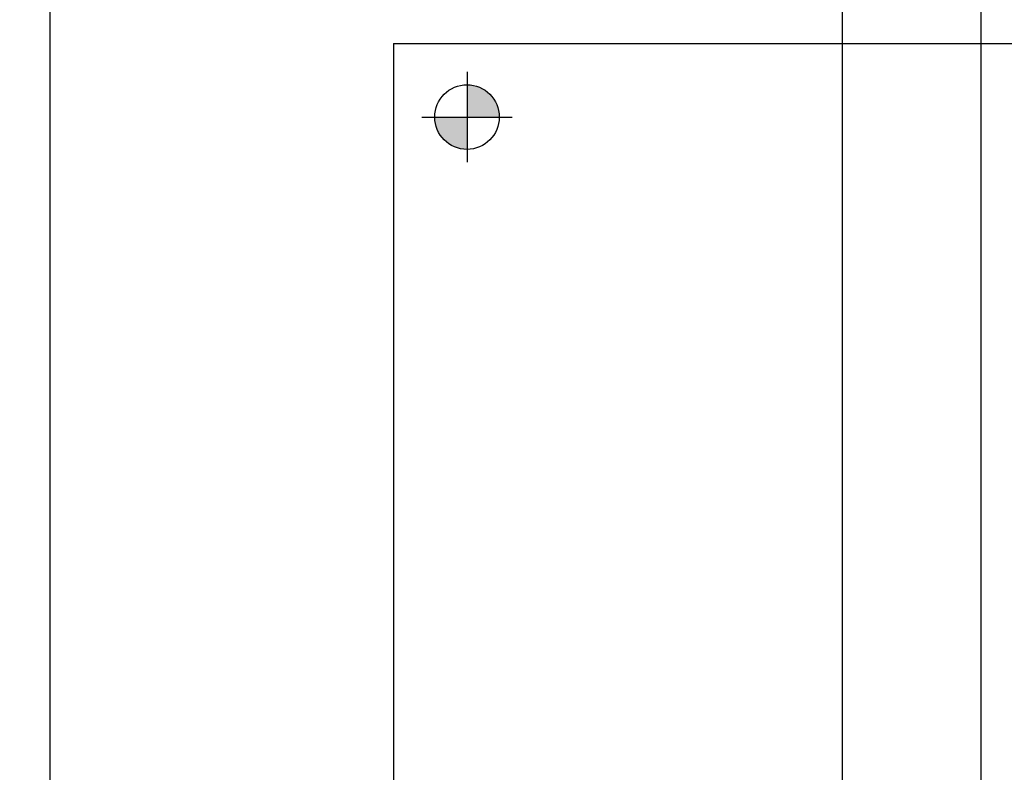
# Model space of a CAD drawing. Extents: x 18893 to 3351893, y -610358 to 406739.
# Tile 244 of 256: x 2144886 to 2145141, y 42117 to 42312. Entities that reach past the tile are written whole.
import ezdxf

# ---------------------------------------------------------------- set-up
doc = ezdxf.new("R2010")
doc.units = 0
doc.header["$LTSCALE"] = 800
doc.header["$MEASUREMENT"] = 0
doc.layers.add('KEY PLAN', color=251, linetype='CONTINUOUS')

# ---------------------------------------------------------------- blocks, each defined once
blk = doc.blocks.new('UTCOMBINE')
at = {"layer": 'KEY PLAN'}
h = blk.add_hatch(color=256, dxfattribs=at)
h.paths.add_polyline_path([(-717225.29, 46426.7), (-717216.91, 46426.7), (-717216.91, 46418.32, -0.414214)])
h.paths.add_polyline_path([(-717208.53, 46426.7), (-717216.91, 46426.7), (-717216.91, 46435.08, -0.414214)])
h = blk.add_hatch(color=256, dxfattribs=at)
h.paths.add_polyline_path([(-717225.29, 46426.7), (-717216.91, 46426.7), (-717216.91, 46418.32, -0.414214)])
h.paths.add_polyline_path([(-717208.53, 46426.7), (-717216.91, 46426.7), (-717216.91, 46435.08, -0.414214)])
h = blk.add_hatch(color=256, dxfattribs=at)
h.paths.add_polyline_path([(-717225.29, 46426.7), (-717216.91, 46426.7), (-717216.91, 46418.32, -0.414214)])
h.paths.add_polyline_path([(-717208.53, 46426.7), (-717216.91, 46426.7), (-717216.91, 46435.08, -0.414214)])
h = blk.add_hatch(color=256, dxfattribs=at)
h.paths.add_polyline_path([(-717225.29, 46426.7), (-717216.91, 46426.7), (-717216.91, 46418.32, -0.414214)])
h.paths.add_polyline_path([(-717208.53, 46426.7), (-717216.91, 46426.7), (-717216.91, 46435.08, -0.414214)])
h = blk.add_hatch(color=256, dxfattribs=at)
h.paths.add_polyline_path([(-717225.29, 46426.7), (-717216.91, 46426.7), (-717216.91, 46418.32, -0.414214)])
h.paths.add_polyline_path([(-717208.53, 46426.7), (-717216.91, 46426.7), (-717216.91, 46435.08, -0.414214)])
h = blk.add_hatch(color=256, dxfattribs=at)
h.paths.add_polyline_path([(-717225.29, 46426.7), (-717216.91, 46426.7), (-717216.91, 46418.32, -0.414214)])
h.paths.add_polyline_path([(-717208.53, 46426.7), (-717216.91, 46426.7), (-717216.91, 46435.08, -0.414214)])
h = blk.add_hatch(color=256, dxfattribs=at)
h.paths.add_polyline_path([(-717225.29, 46426.7), (-717216.91, 46426.7), (-717216.91, 46418.32, -0.414214)])
h.paths.add_polyline_path([(-717208.53, 46426.7), (-717216.91, 46426.7), (-717216.91, 46435.08, -0.414214)])
h = blk.add_hatch(color=256, dxfattribs=at)
h.paths.add_polyline_path([(-717225.29, 46426.7), (-717216.91, 46426.7), (-717216.91, 46418.32, -0.414214)])
h.paths.add_polyline_path([(-717208.53, 46426.7), (-717216.91, 46426.7), (-717216.91, 46435.08, -0.414214)])
h = blk.add_hatch(color=256, dxfattribs=at)
h.paths.add_polyline_path([(-717225.29, 46426.7), (-717216.91, 46426.7), (-717216.91, 46418.32, -0.414214)])
h.paths.add_polyline_path([(-717208.53, 46426.7), (-717216.91, 46426.7), (-717216.91, 46435.08, -0.414214)])
h = blk.add_hatch(color=256, dxfattribs=at)
h.paths.add_polyline_path([(-717225.29, 46426.7), (-717216.91, 46426.7), (-717216.91, 46418.32, -0.414214)])
h.paths.add_polyline_path([(-717208.53, 46426.7), (-717216.91, 46426.7), (-717216.91, 46435.08, -0.414214)])
h = blk.add_hatch(color=256, dxfattribs=at)
h.paths.add_polyline_path([(-717225.29, 46426.7), (-717216.91, 46426.7), (-717216.91, 46418.32, -0.414214)])
h.paths.add_polyline_path([(-717208.53, 46426.7), (-717216.91, 46426.7), (-717216.91, 46435.08, -0.414214)])
h = blk.add_hatch(color=256, dxfattribs=at)
h.paths.add_polyline_path([(-717225.29, 46426.7), (-717216.91, 46426.7), (-717216.91, 46418.32, -0.414214)])
h.paths.add_polyline_path([(-717208.53, 46426.7), (-717216.91, 46426.7), (-717216.91, 46435.08, -0.414214)])
h = blk.add_hatch(color=256, dxfattribs=at)
h.paths.add_polyline_path([(-717225.29, 46426.7), (-717216.91, 46426.7), (-717216.91, 46418.32, -0.414214)])
h.paths.add_polyline_path([(-717208.53, 46426.7), (-717216.91, 46426.7), (-717216.91, 46435.08, -0.414214)])
h = blk.add_hatch(color=256, dxfattribs=at)
h.paths.add_polyline_path([(-717225.29, 46426.7), (-717216.91, 46426.7), (-717216.91, 46418.32, -0.414214)])
h.paths.add_polyline_path([(-717208.53, 46426.7), (-717216.91, 46426.7), (-717216.91, 46435.08, -0.414214)])
h = blk.add_hatch(color=256, dxfattribs=at)
h.paths.add_polyline_path([(-717225.29, 46426.7), (-717216.91, 46426.7), (-717216.91, 46418.32, -0.414214)])
h.paths.add_polyline_path([(-717208.53, 46426.7), (-717216.91, 46426.7), (-717216.91, 46435.08, -0.414214)])
h = blk.add_hatch(color=256, dxfattribs=at)
h.paths.add_polyline_path([(-717225.29, 46426.7), (-717216.91, 46426.7), (-717216.91, 46418.32, -0.414214)])
h.paths.add_polyline_path([(-717208.53, 46426.7), (-717216.91, 46426.7), (-717216.91, 46435.08, -0.414214)])
h = blk.add_hatch(color=256, dxfattribs=at)
h.paths.add_polyline_path([(-717225.29, 46426.7), (-717216.91, 46426.7), (-717216.91, 46418.32, -0.414214)])
h.paths.add_polyline_path([(-717208.53, 46426.7), (-717216.91, 46426.7), (-717216.91, 46435.08, -0.414214)])
h = blk.add_hatch(color=256, dxfattribs=at)
h.paths.add_polyline_path([(-717225.29, 46426.7), (-717216.91, 46426.7), (-717216.91, 46418.32, -0.414214)])
h.paths.add_polyline_path([(-717208.53, 46426.7), (-717216.91, 46426.7), (-717216.91, 46435.08, -0.414214)])
h = blk.add_hatch(color=256, dxfattribs=at)
h.paths.add_polyline_path([(-717225.29, 46426.7), (-717216.91, 46426.7), (-717216.91, 46418.32, -0.414214)])
h.paths.add_polyline_path([(-717208.53, 46426.7), (-717216.91, 46426.7), (-717216.91, 46435.08, -0.414214)])
h = blk.add_hatch(color=256, dxfattribs=at)
h.paths.add_polyline_path([(-717225.29, 46426.7), (-717216.91, 46426.7), (-717216.91, 46418.32, -0.414214)])
h.paths.add_polyline_path([(-717208.53, 46426.7), (-717216.91, 46426.7), (-717216.91, 46435.08, -0.414214)])
h = blk.add_hatch(color=256, dxfattribs=at)
h.paths.add_polyline_path([(-717225.29, 46426.7), (-717216.91, 46426.7), (-717216.91, 46418.32, -0.414214)])
h.paths.add_polyline_path([(-717208.53, 46426.7), (-717216.91, 46426.7), (-717216.91, 46435.08, -0.414214)])
h = blk.add_hatch(color=256, dxfattribs=at)
h.paths.add_polyline_path([(-717225.29, 46426.7), (-717216.91, 46426.7), (-717216.91, 46418.32, -0.414214)])
h.paths.add_polyline_path([(-717208.53, 46426.7), (-717216.91, 46426.7), (-717216.91, 46435.08, -0.414214)])
h = blk.add_hatch(color=256, dxfattribs=at)
h.paths.add_polyline_path([(-717225.29, 46426.7), (-717216.91, 46426.7), (-717216.91, 46418.32, -0.414214)])
h.paths.add_polyline_path([(-717208.53, 46426.7), (-717216.91, 46426.7), (-717216.91, 46435.08, -0.414214)])
h = blk.add_hatch(color=256, dxfattribs=at)
h.paths.add_polyline_path([(-717225.29, 46426.7), (-717216.91, 46426.7), (-717216.91, 46418.32, -0.414214)])
h.paths.add_polyline_path([(-717208.53, 46426.7), (-717216.91, 46426.7), (-717216.91, 46435.08, -0.414214)])
h = blk.add_hatch(color=256, dxfattribs=at)
h.paths.add_polyline_path([(-717225.29, 46426.7), (-717216.91, 46426.7), (-717216.91, 46418.32, -0.414214)])
h.paths.add_polyline_path([(-717208.53, 46426.7), (-717216.91, 46426.7), (-717216.91, 46435.08, -0.414214)])
h = blk.add_hatch(color=256, dxfattribs=at)
h.paths.add_polyline_path([(-717225.29, 46426.7), (-717216.91, 46426.7), (-717216.91, 46418.32, -0.414214)])
h.paths.add_polyline_path([(-717208.53, 46426.7), (-717216.91, 46426.7), (-717216.91, 46435.08, -0.414214)])
h = blk.add_hatch(color=256, dxfattribs=at)
h.paths.add_polyline_path([(-717225.29, 46426.7), (-717216.91, 46426.7), (-717216.91, 46418.32, -0.414214)])
h.paths.add_polyline_path([(-717208.53, 46426.7), (-717216.91, 46426.7), (-717216.91, 46435.08, -0.414214)])
h = blk.add_hatch(color=256, dxfattribs=at)
h.paths.add_polyline_path([(-717225.29, 46426.7), (-717216.91, 46426.7), (-717216.91, 46418.32, -0.414214)])
h.paths.add_polyline_path([(-717208.53, 46426.7), (-717216.91, 46426.7), (-717216.91, 46435.08, -0.414214)])
h = blk.add_hatch(color=256, dxfattribs=at)
h.paths.add_polyline_path([(-717225.29, 46426.7), (-717216.91, 46426.7), (-717216.91, 46418.32, -0.414214)])
h.paths.add_polyline_path([(-717208.53, 46426.7), (-717216.91, 46426.7), (-717216.91, 46435.08, -0.414214)])
h = blk.add_hatch(color=256, dxfattribs=at)
h.paths.add_polyline_path([(-717225.29, 46426.7), (-717216.91, 46426.7), (-717216.91, 46418.32, -0.414214)])
h.paths.add_polyline_path([(-717208.53, 46426.7), (-717216.91, 46426.7), (-717216.91, 46435.08, -0.414214)])
h = blk.add_hatch(color=256, dxfattribs=at)
h.paths.add_polyline_path([(-717225.29, 46426.7), (-717216.91, 46426.7), (-717216.91, 46418.32, -0.414214)])
h.paths.add_polyline_path([(-717208.53, 46426.7), (-717216.91, 46426.7), (-717216.91, 46435.08, -0.414214)])
h = blk.add_hatch(color=256, dxfattribs=at)
h.paths.add_polyline_path([(-717225.29, 46426.7), (-717216.91, 46426.7), (-717216.91, 46418.32, -0.414214)])
h.paths.add_polyline_path([(-717208.53, 46426.7), (-717216.91, 46426.7), (-717216.91, 46435.08, -0.414214)])
h = blk.add_hatch(color=256, dxfattribs=at)
h.paths.add_polyline_path([(-717225.29, 46426.7), (-717216.91, 46426.7), (-717216.91, 46418.32, -0.414214)])
h.paths.add_polyline_path([(-717208.53, 46426.7), (-717216.91, 46426.7), (-717216.91, 46435.08, -0.414214)])
h = blk.add_hatch(color=256, dxfattribs=at)
h.paths.add_polyline_path([(-717225.29, 46426.7), (-717216.91, 46426.7), (-717216.91, 46418.32, -0.414214)])
h.paths.add_polyline_path([(-717208.53, 46426.7), (-717216.91, 46426.7), (-717216.91, 46435.08, -0.414214)])
h = blk.add_hatch(color=256, dxfattribs=at)
h.paths.add_polyline_path([(-717225.29, 46426.7), (-717216.91, 46426.7), (-717216.91, 46418.32, -0.414214)])
h.paths.add_polyline_path([(-717208.53, 46426.7), (-717216.91, 46426.7), (-717216.91, 46435.08, -0.414214)])
h = blk.add_hatch(color=256, dxfattribs=at)
h.paths.add_polyline_path([(-717225.29, 46426.7), (-717216.91, 46426.7), (-717216.91, 46418.32, -0.414214)])
h.paths.add_polyline_path([(-717208.53, 46426.7), (-717216.91, 46426.7), (-717216.91, 46435.08, -0.414214)])
h = blk.add_hatch(color=256, dxfattribs=at)
h.paths.add_polyline_path([(-717225.29, 46426.7), (-717216.91, 46426.7), (-717216.91, 46418.32, -0.414214)])
h.paths.add_polyline_path([(-717208.53, 46426.7), (-717216.91, 46426.7), (-717216.91, 46435.08, -0.414214)])
h = blk.add_hatch(color=256, dxfattribs=at)
h.paths.add_polyline_path([(-717225.29, 46426.7), (-717216.91, 46426.7), (-717216.91, 46418.32, -0.414214)])
h.paths.add_polyline_path([(-717208.53, 46426.7), (-717216.91, 46426.7), (-717216.91, 46435.08, -0.414214)])
h = blk.add_hatch(color=256, dxfattribs=at)
h.paths.add_polyline_path([(-717225.29, 46426.7), (-717216.91, 46426.7), (-717216.91, 46418.32, -0.414214)])
h.paths.add_polyline_path([(-717208.53, 46426.7), (-717216.91, 46426.7), (-717216.91, 46435.08, -0.414214)])
h = blk.add_hatch(color=256, dxfattribs=at)
h.paths.add_polyline_path([(-717225.29, 46426.7), (-717216.91, 46426.7), (-717216.91, 46418.32, -0.414214)])
h.paths.add_polyline_path([(-717208.53, 46426.7), (-717216.91, 46426.7), (-717216.91, 46435.08, -0.414214)])
h = blk.add_hatch(color=256, dxfattribs=at)
h.paths.add_polyline_path([(-717225.29, 46426.7), (-717216.91, 46426.7), (-717216.91, 46418.32, -0.414214)])
h.paths.add_polyline_path([(-717208.53, 46426.7), (-717216.91, 46426.7), (-717216.91, 46435.08, -0.414214)])
h = blk.add_hatch(color=256, dxfattribs=at)
h.paths.add_polyline_path([(-717225.29, 46426.7), (-717216.91, 46426.7), (-717216.91, 46418.32, -0.414214)])
h.paths.add_polyline_path([(-717208.53, 46426.7), (-717216.91, 46426.7), (-717216.91, 46435.08, -0.414214)])
h = blk.add_hatch(color=256, dxfattribs=at)
h.paths.add_polyline_path([(-717225.29, 46426.7), (-717216.91, 46426.7), (-717216.91, 46418.32, -0.414214)])
h.paths.add_polyline_path([(-717208.53, 46426.7), (-717216.91, 46426.7), (-717216.91, 46435.08, -0.414214)])
h = blk.add_hatch(color=256, dxfattribs=at)
h.paths.add_polyline_path([(-717225.29, 46426.7), (-717216.91, 46426.7), (-717216.91, 46418.32, -0.414214)])
h.paths.add_polyline_path([(-717208.53, 46426.7), (-717216.91, 46426.7), (-717216.91, 46435.08, -0.414214)])
h = blk.add_hatch(color=256, dxfattribs=at)
h.paths.add_polyline_path([(-717225.29, 46426.7), (-717216.91, 46426.7), (-717216.91, 46418.32, -0.414214)])
h.paths.add_polyline_path([(-717208.53, 46426.7), (-717216.91, 46426.7), (-717216.91, 46435.08, -0.414214)])
h = blk.add_hatch(color=256, dxfattribs=at)
h.paths.add_polyline_path([(-717225.29, 46426.7), (-717216.91, 46426.7), (-717216.91, 46418.32, -0.414214)])
h.paths.add_polyline_path([(-717208.53, 46426.7), (-717216.91, 46426.7), (-717216.91, 46435.08, -0.414214)])
h = blk.add_hatch(color=256, dxfattribs=at)
h.paths.add_polyline_path([(-717225.29, 46426.7), (-717216.91, 46426.7), (-717216.91, 46418.32, -0.414214)])
h.paths.add_polyline_path([(-717208.53, 46426.7), (-717216.91, 46426.7), (-717216.91, 46435.08, -0.414214)])
h = blk.add_hatch(color=256, dxfattribs=at)
h.paths.add_polyline_path([(-717225.29, 46426.7), (-717216.91, 46426.7), (-717216.91, 46418.32, -0.414214)])
h.paths.add_polyline_path([(-717208.53, 46426.7), (-717216.91, 46426.7), (-717216.91, 46435.08, -0.414214)])
h = blk.add_hatch(color=256, dxfattribs=at)
h.paths.add_polyline_path([(-717225.29, 46426.7), (-717216.91, 46426.7), (-717216.91, 46418.32, -0.414214)])
h.paths.add_polyline_path([(-717208.53, 46426.7), (-717216.91, 46426.7), (-717216.91, 46435.08, -0.414214)])
h = blk.add_hatch(color=256, dxfattribs=at)
h.paths.add_polyline_path([(-717225.29, 46426.7), (-717216.91, 46426.7), (-717216.91, 46418.32, -0.414214)])
h.paths.add_polyline_path([(-717208.53, 46426.7), (-717216.91, 46426.7), (-717216.91, 46435.08, -0.414214)])
h = blk.add_hatch(color=256, dxfattribs=at)
h.paths.add_polyline_path([(-717225.29, 46426.7), (-717216.91, 46426.7), (-717216.91, 46418.32, -0.414214)])
h.paths.add_polyline_path([(-717208.53, 46426.7), (-717216.91, 46426.7), (-717216.91, 46435.08, -0.414214)])
h = blk.add_hatch(color=256, dxfattribs=at)
h.paths.add_polyline_path([(-717225.29, 46426.7), (-717216.91, 46426.7), (-717216.91, 46418.32, -0.414214)])
h.paths.add_polyline_path([(-717208.53, 46426.7), (-717216.91, 46426.7), (-717216.91, 46435.08, -0.414214)])
h = blk.add_hatch(color=256, dxfattribs=at)
h.paths.add_polyline_path([(-717225.29, 46426.7), (-717216.91, 46426.7), (-717216.91, 46418.32, -0.414214)])
h.paths.add_polyline_path([(-717208.53, 46426.7), (-717216.91, 46426.7), (-717216.91, 46435.08, -0.414214)])
h = blk.add_hatch(color=256, dxfattribs=at)
h.paths.add_polyline_path([(-717225.29, 46426.7), (-717216.91, 46426.7), (-717216.91, 46418.32, -0.414214)])
h.paths.add_polyline_path([(-717208.53, 46426.7), (-717216.91, 46426.7), (-717216.91, 46435.08, -0.414214)])
h = blk.add_hatch(color=256, dxfattribs=at)
h.paths.add_polyline_path([(-717225.29, 46426.7), (-717216.91, 46426.7), (-717216.91, 46418.32, -0.414214)])
h.paths.add_polyline_path([(-717208.53, 46426.7), (-717216.91, 46426.7), (-717216.91, 46435.08, -0.414214)])
h = blk.add_hatch(color=256, dxfattribs=at)
h.paths.add_polyline_path([(-717225.29, 46426.7), (-717216.91, 46426.7), (-717216.91, 46418.32, -0.414214)])
h.paths.add_polyline_path([(-717208.53, 46426.7), (-717216.91, 46426.7), (-717216.91, 46435.08, -0.414214)])
h = blk.add_hatch(color=256, dxfattribs=at)
h.paths.add_polyline_path([(-717225.29, 46426.7), (-717216.91, 46426.7), (-717216.91, 46418.32, -0.414214)])
h.paths.add_polyline_path([(-717208.53, 46426.7), (-717216.91, 46426.7), (-717216.91, 46435.08, -0.414214)])
h = blk.add_hatch(color=256, dxfattribs=at)
h.paths.add_polyline_path([(-717225.29, 46426.7), (-717216.91, 46426.7), (-717216.91, 46418.32, -0.414214)])
h.paths.add_polyline_path([(-717208.53, 46426.7), (-717216.91, 46426.7), (-717216.91, 46435.08, -0.414214)])
h = blk.add_hatch(color=256, dxfattribs=at)
h.paths.add_polyline_path([(-717225.29, 46426.7), (-717216.91, 46426.7), (-717216.91, 46418.32, -0.414214)])
h.paths.add_polyline_path([(-717208.53, 46426.7), (-717216.91, 46426.7), (-717216.91, 46435.08, -0.414214)])
h = blk.add_hatch(color=256, dxfattribs=at)
h.paths.add_polyline_path([(-717225.29, 46426.7), (-717216.91, 46426.7), (-717216.91, 46418.32, -0.414214)])
h.paths.add_polyline_path([(-717208.53, 46426.7), (-717216.91, 46426.7), (-717216.91, 46435.08, -0.414214)])
h = blk.add_hatch(color=256, dxfattribs=at)
h.paths.add_polyline_path([(-717225.29, 46426.7), (-717216.91, 46426.7), (-717216.91, 46418.32, -0.414214)])
h.paths.add_polyline_path([(-717208.53, 46426.7), (-717216.91, 46426.7), (-717216.91, 46435.08, -0.414214)])
h = blk.add_hatch(color=256, dxfattribs=at)
h.paths.add_polyline_path([(-717225.29, 46426.7), (-717216.91, 46426.7), (-717216.91, 46418.32, -0.414214)])
h.paths.add_polyline_path([(-717208.53, 46426.7), (-717216.91, 46426.7), (-717216.91, 46435.08, -0.414214)])
h = blk.add_hatch(color=256, dxfattribs=at)
h.paths.add_polyline_path([(-717225.29, 46426.7), (-717216.91, 46426.7), (-717216.91, 46418.32, -0.414214)])
h.paths.add_polyline_path([(-717208.53, 46426.7), (-717216.91, 46426.7), (-717216.91, 46435.08, -0.414214)])
h = blk.add_hatch(color=256, dxfattribs=at)
h.paths.add_polyline_path([(-717225.29, 46426.7), (-717216.91, 46426.7), (-717216.91, 46418.32, -0.414214)])
h.paths.add_polyline_path([(-717208.53, 46426.7), (-717216.91, 46426.7), (-717216.91, 46435.08, -0.414214)])
for p, q in [((-717350.27, 41696.69, 0), (-717350.27, 52348.41, 0)), ((-717350.27, 45382.89, 0), (-717350.27, 46911.52, 0)), ((-717350.27, 45220.29, 0), (-717350.27, 46829.58, 0)), ((-717314.27, 45726.59, 0), (-717314.27, 46828.94, 0)), ((-717314.27, 45726.59, 0), (-717314.27, 46828.94, 0)), ((-717314.27, 45726.59, 0), (-717314.27, 46828.94, 0)), ((-717314.27, 45726.59, 0), (-717314.27, 46828.94, 0)), ((-717108.65, 45383.96, 0), (-717108.65, 46783.94, 0)), ((-717197.86, 46407.65, 0), (-717197.86, 46712.47, 0)), ((-717197.86, 46407.65, 0), (-717197.86, 46712.47, 0)), ((-717197.86, 46407.65, 0), (-717197.86, 46712.47, 0)), ((-717197.86, 46407.65, 0), (-717197.86, 46712.47, 0)), ((-717197.86, 46407.65, 0), (-717197.86, 46712.47, 0)), ((-717197.86, 46407.65, 0), (-717197.86, 46712.47, 0)), ((-717197.86, 46407.65, 0), (-717197.86, 46712.47, 0)), ((-717197.86, 46407.65, 0), (-717197.86, 46712.47, 0)), ((-717197.86, 46407.65, 0), (-717197.86, 46712.47, 0)), ((-717197.86, 46407.65, 0), (-717197.86, 46712.47, 0)), ((-717197.86, 46407.65, 0), (-717197.86, 46712.47, 0)), ((-717197.86, 46407.65, 0), (-717197.86, 46712.47, 0)), ((-717197.86, 46407.65, 0), (-717197.86, 46712.47, 0)), ((-717197.86, 46407.65, 0), (-717197.86, 46712.47, 0)), ((-717197.86, 46407.65, 0), (-717197.86, 46712.47, 0)), ((-717197.86, 46407.65, 0), (-717197.86, 46712.47, 0)), ((-717197.86, 46407.65, 0), (-717197.86, 46712.47, 0)), ((-717197.86, 46407.65, 0), (-717197.86, 46712.47, 0)), ((-717197.86, 46407.65, 0), (-717197.86, 46712.47, 0)), ((-717197.86, 46407.65, 0), (-717197.86, 46712.47, 0)), ((-717197.86, 46407.65, 0), (-717197.86, 46712.47, 0)), ((-717197.86, 46407.65, 0), (-717197.86, 46712.47, 0)), ((-717197.86, 46407.65, 0), (-717197.86, 46712.47, 0)), ((-717197.86, 46407.65, 0), (-717197.86, 46712.47, 0)), ((-717197.86, 46407.65, 0), (-717197.86, 46712.47, 0)), ((-717197.86, 46407.65, 0), (-717197.86, 46712.47, 0)), ((-717197.86, 46407.65, 0), (-717197.86, 46712.47, 0)), ((-717197.86, 46407.65, 0), (-717197.86, 46712.47, 0)), ((-717197.86, 46407.65, 0), (-717197.86, 46712.47, 0)), ((-717197.86, 46407.65, 0), (-717197.86, 46712.47, 0)), ((-717197.86, 46407.65, 0), (-717197.86, 46712.47, 0)), ((-717197.86, 46407.65, 0), (-717197.86, 46712.47, 0)), ((-717197.86, 46407.65, 0), (-717197.86, 46712.47, 0)), ((-717197.86, 46407.65, 0), (-717197.86, 46712.47, 0)), ((-717197.86, 46407.65, 0), (-717197.86, 46712.47, 0)), ((-717197.86, 46407.65, 0), (-717197.86, 46712.47, 0)), ((-717197.86, 46407.65, 0), (-717197.86, 46712.47, 0)), ((-717197.86, 46407.65, 0), (-717197.86, 46712.47, 0)), ((-717197.86, 46407.65, 0), (-717197.86, 46712.47, 0)), ((-717197.86, 46407.65, 0), (-717197.86, 46712.47, 0)), ((-717197.86, 46407.65, 0), (-717197.86, 46712.47, 0)), ((-717197.86, 46407.65, 0), (-717197.86, 46712.47, 0)), ((-717197.86, 46407.65, 0), (-717197.86, 46712.47, 0)), ((-717197.86, 46407.65, 0), (-717197.86, 46712.47, 0)), ((-717197.86, 46407.65, 0), (-717197.86, 46712.47, 0)), ((-717197.86, 46407.65, 0), (-717197.86, 46712.47, 0)), ((-717197.86, 46407.65, 0), (-717197.86, 46712.47, 0)), ((-717197.86, 46407.65, 0), (-717197.86, 46712.47, 0)), ((-717197.86, 46407.65, 0), (-717197.86, 46712.47, 0)), ((-717197.86, 46407.65, 0), (-717197.86, 46712.47, 0)), ((-717197.86, 46407.65, 0), (-717197.86, 46712.47, 0)), ((-717197.86, 46407.65, 0), (-717197.86, 46712.47, 0)), ((-717197.86, 46407.65, 0), (-717197.86, 46712.47, 0)), ((-717197.86, 46407.65, 0), (-717197.86, 46712.47, 0)), ((-717197.86, 46407.65, 0), (-717197.86, 46712.47, 0)), ((-717197.86, 46407.65, 0), (-717197.86, 46712.47, 0)), ((-717197.86, 46407.65, 0), (-717197.86, 46712.47, 0)), ((-717197.86, 46407.65, 0), (-717197.86, 46712.47, 0)), ((-717197.86, 46407.65, 0), (-717197.86, 46712.47, 0)), ((-717197.86, 46407.65, 0), (-717197.86, 46712.47, 0)), ((-717197.86, 46407.65, 0), (-717197.86, 46712.47, 0)), ((-717197.86, 46407.65, 0), (-717197.86, 46712.47, 0)), ((-717197.86, 46407.65, 0), (-717197.86, 46712.47, 0)), ((-717197.86, 46407.65, 0), (-717197.86, 46712.47, 0)), ((-717216.91, 46414.98, 0), (-717216.91, 46438.42, 0)), ((-717216.91, 46414.98, 0), (-717216.91, 46438.42, 0)), ((-717216.91, 46414.98, 0), (-717216.91, 46438.42, 0)), ((-717216.91, 46414.98, 0), (-717216.91, 46438.42, 0)), ((-717216.91, 46414.98, 0), (-717216.91, 46438.42, 0)), ((-717216.91, 46414.98, 0), (-717216.91, 46438.42, 0)), ((-717216.91, 46414.98, 0), (-717216.91, 46438.42, 0)), ((-717216.91, 46414.98, 0), (-717216.91, 46438.42, 0)), ((-717216.91, 46414.98, 0), (-717216.91, 46438.42, 0)), ((-717216.91, 46414.98, 0), (-717216.91, 46438.42, 0)), ((-717216.91, 46414.98, 0), (-717216.91, 46438.42, 0)), ((-717216.91, 46414.98, 0), (-717216.91, 46438.42, 0)), ((-717216.91, 46414.98, 0), (-717216.91, 46438.42, 0)), ((-717216.91, 46414.98, 0), (-717216.91, 46438.42, 0)), ((-717216.91, 46414.98, 0), (-717216.91, 46438.42, 0)), ((-717216.91, 46414.98, 0), (-717216.91, 46438.42, 0)), ((-717216.91, 46414.98, 0), (-717216.91, 46438.42, 0)), ((-717216.91, 46414.98, 0), (-717216.91, 46438.42, 0)), ((-717216.91, 46414.98, 0), (-717216.91, 46438.42, 0)), ((-717216.91, 46414.98, 0), (-717216.91, 46438.42, 0)), ((-717216.91, 46414.98, 0), (-717216.91, 46438.42, 0)), ((-717216.91, 46414.98, 0), (-717216.91, 46438.42, 0)), ((-717216.91, 46414.98, 0), (-717216.91, 46438.42, 0)), ((-717216.91, 46414.98, 0), (-717216.91, 46438.42, 0)), ((-717216.91, 46414.98, 0), (-717216.91, 46438.42, 0)), ((-717216.91, 46414.98, 0), (-717216.91, 46438.42, 0)), ((-717216.91, 46414.98, 0), (-717216.91, 46438.42, 0)), ((-717216.91, 46414.98, 0), (-717216.91, 46438.42, 0)), ((-717216.91, 46414.98, 0), (-717216.91, 46438.42, 0)), ((-717216.91, 46414.98, 0), (-717216.91, 46438.42, 0)), ((-717216.91, 46414.98, 0), (-717216.91, 46438.42, 0)), ((-717216.91, 46414.98, 0), (-717216.91, 46438.42, 0)), ((-717216.91, 46414.98, 0), (-717216.91, 46438.42, 0)), ((-717216.91, 46414.98, 0), (-717216.91, 46438.42, 0)), ((-717216.91, 46414.98, 0), (-717216.91, 46438.42, 0)), ((-717216.91, 46414.98, 0), (-717216.91, 46438.42, 0)), ((-717216.91, 46414.98, 0), (-717216.91, 46438.42, 0)), ((-717216.91, 46414.98, 0), (-717216.91, 46438.42, 0)), ((-717216.91, 46414.98, 0), (-717216.91, 46438.42, 0)), ((-717216.91, 46414.98, 0), (-717216.91, 46438.42, 0)), ((-717216.91, 46414.98, 0), (-717216.91, 46438.42, 0)), ((-717216.91, 46414.98, 0), (-717216.91, 46438.42, 0)), ((-717216.91, 46414.98, 0), (-717216.91, 46438.42, 0)), ((-717216.91, 46414.98, 0), (-717216.91, 46438.42, 0)), ((-717216.91, 46414.98, 0), (-717216.91, 46438.42, 0)), ((-717216.91, 46414.98, 0), (-717216.91, 46438.42, 0)), ((-717216.91, 46414.98, 0), (-717216.91, 46438.42, 0)), ((-717216.91, 46414.98, 0), (-717216.91, 46438.42, 0)), ((-717216.91, 46414.98, 0), (-717216.91, 46438.42, 0)), ((-717216.91, 46414.98, 0), (-717216.91, 46438.42, 0)), ((-717216.91, 46414.98, 0), (-717216.91, 46438.42, 0)), ((-717216.91, 46414.98, 0), (-717216.91, 46438.42, 0)), ((-717216.91, 46414.98, 0), (-717216.91, 46438.42, 0)), ((-717216.91, 46414.98, 0), (-717216.91, 46438.42, 0)), ((-717216.91, 46414.98, 0), (-717216.91, 46438.42, 0)), ((-717216.91, 46414.98, 0), (-717216.91, 46438.42, 0)), ((-717216.91, 46414.98, 0), (-717216.91, 46438.42, 0)), ((-717216.91, 46414.98, 0), (-717216.91, 46438.42, 0)), ((-717216.91, 46414.98, 0), (-717216.91, 46438.42, 0)), ((-717216.91, 46414.98, 0), (-717216.91, 46438.42, 0)), ((-717216.91, 46414.98, 0), (-717216.91, 46438.42, 0)), ((-717216.91, 46414.98, 0), (-717216.91, 46438.42, 0)), ((-717216.91, 46414.98, 0), (-717216.91, 46438.42, 0)), ((-717216.91, 46414.98, 0), (-717216.91, 46438.42, 0)), ((-717216.91, 46414.98, 0), (-717216.91, 46438.42, 0)), ((-717216.91, 46414.98, 0), (-717216.91, 46438.42, 0)), ((-717216.91, 46414.98, 0), (-717216.91, 46438.42, 0)), ((-717216.91, 46414.98, 0), (-717216.91, 46438.42, 0)), ((-717216.91, 46414.98, 0), (-717216.91, 46438.42, 0)), ((-717216.91, 46414.98, 0), (-717216.91, 46438.42, 0)), ((-717216.91, 46414.98, 0), (-717216.91, 46438.42, 0)), ((-717216.91, 46414.98, 0), (-717216.91, 46438.42, 0)), ((-717216.91, 46414.98, 0), (-717216.91, 46438.42, 0)), ((-717216.91, 46414.98, 0), (-717216.91, 46438.42, 0)), ((-717216.91, 46414.98, 0), (-717216.91, 46438.42, 0)), ((-717216.91, 46414.98, 0), (-717216.91, 46438.42, 0)), ((-717216.91, 46414.98, 0), (-717216.91, 46438.42, 0)), ((-717216.91, 46414.98, 0), (-717216.91, 46438.42, 0)), ((-717216.91, 46414.98, 0), (-717216.91, 46438.42, 0)), ((-717216.91, 46414.98, 0), (-717216.91, 46438.42, 0)), ((-717216.91, 46414.98, 0), (-717216.91, 46438.42, 0)), ((-717216.91, 46414.98, 0), (-717216.91, 46438.42, 0)), ((-717216.91, 46414.98, 0), (-717216.91, 46438.42, 0)), ((-717216.91, 46414.98, 0), (-717216.91, 46438.42, 0)), ((-717216.91, 46414.98, 0), (-717216.91, 46438.42, 0)), ((-717216.91, 46414.98, 0), (-717216.91, 46438.42, 0)), ((-717216.91, 46414.98, 0), (-717216.91, 46438.42, 0)), ((-717216.91, 46414.98, 0), (-717216.91, 46438.42, 0)), ((-717216.91, 46414.98, 0), (-717216.91, 46438.42, 0)), ((-717216.91, 46414.98, 0), (-717216.91, 46438.42, 0)), ((-717216.91, 46414.98, 0), (-717216.91, 46438.42, 0)), ((-717216.91, 46414.98, 0), (-717216.91, 46438.42, 0)), ((-717216.91, 46414.98, 0), (-717216.91, 46438.42, 0)), ((-717216.91, 46414.98, 0), (-717216.91, 46438.42, 0)), ((-717216.91, 46414.98, 0), (-717216.91, 46438.42, 0)), ((-717216.91, 46414.98, 0), (-717216.91, 46438.42, 0)), ((-717216.91, 46414.98, 0), (-717216.91, 46438.42, 0)), ((-717216.91, 46414.98, 0), (-717216.91, 46438.42, 0)), ((-717216.91, 46414.98, 0), (-717216.91, 46438.42, 0)), ((-717216.91, 46414.98, 0), (-717216.91, 46438.42, 0)), ((-717216.91, 46414.98, 0), (-717216.91, 46438.42, 0)), ((-717216.91, 46414.98, 0), (-717216.91, 46438.42, 0)), ((-717216.91, 46414.98, 0), (-717216.91, 46438.42, 0)), ((-717216.91, 46414.98, 0), (-717216.91, 46438.42, 0)), ((-717216.91, 46414.98, 0), (-717216.91, 46438.42, 0)), ((-717216.91, 46414.98, 0), (-717216.91, 46438.42, 0)), ((-717216.91, 46414.98, 0), (-717216.91, 46438.42, 0)), ((-717216.91, 46414.98, 0), (-717216.91, 46438.42, 0)), ((-717216.91, 46414.98, 0), (-717216.91, 46438.42, 0)), ((-717216.91, 46414.98, 0), (-717216.91, 46438.42, 0)), ((-717216.91, 46414.98, 0), (-717216.91, 46438.42, 0)), ((-717216.91, 46414.98, 0), (-717216.91, 46438.42, 0)), ((-717216.91, 46414.98, 0), (-717216.91, 46438.42, 0)), ((-717216.91, 46414.98, 0), (-717216.91, 46438.42, 0)), ((-717216.91, 46414.98, 0), (-717216.91, 46438.42, 0)), ((-717216.91, 46414.98, 0), (-717216.91, 46438.42, 0)), ((-717216.91, 46414.98, 0), (-717216.91, 46438.42, 0)), ((-717216.91, 46414.98, 0), (-717216.91, 46438.42, 0)), ((-717216.91, 46414.98, 0), (-717216.91, 46438.42, 0)), ((-717216.91, 46414.98, 0), (-717216.91, 46438.42, 0)), ((-717216.91, 46414.98, 0), (-717216.91, 46438.42, 0)), ((-717216.91, 46414.98, 0), (-717216.91, 46438.42, 0)), ((-717216.91, 46414.98, 0), (-717216.91, 46438.42, 0)), ((-717216.91, 46414.98, 0), (-717216.91, 46438.42, 0)), ((-717216.91, 46414.98, 0), (-717216.91, 46438.42, 0)), ((-717216.91, 46414.98, 0), (-717216.91, 46438.42, 0)), ((-717216.91, 46414.98, 0), (-717216.91, 46438.42, 0)), ((-717216.91, 46414.98, 0), (-717216.91, 46438.42, 0)), ((-717205.2, 46426.7, 0), (-717228.63, 46426.7, 0)), ((-717205.2, 46426.7, 0), (-717228.63, 46426.7, 0)), ((-717205.2, 46426.7, 0), (-717228.63, 46426.7, 0)), ((-717205.2, 46426.7, 0), (-717228.63, 46426.7, 0)), ((-717205.2, 46426.7, 0), (-717228.63, 46426.7, 0)), ((-717205.2, 46426.7, 0), (-717228.63, 46426.7, 0)), ((-717205.2, 46426.7, 0), (-717228.63, 46426.7, 0)), ((-717205.2, 46426.7, 0), (-717228.63, 46426.7, 0)), ((-717205.2, 46426.7, 0), (-717228.63, 46426.7, 0)), ((-717205.2, 46426.7, 0), (-717228.63, 46426.7, 0)), ((-717205.2, 46426.7, 0), (-717228.63, 46426.7, 0)), ((-717205.2, 46426.7, 0), (-717228.63, 46426.7, 0)), ((-717205.2, 46426.7, 0), (-717228.63, 46426.7, 0)), ((-717205.2, 46426.7, 0), (-717228.63, 46426.7, 0)), ((-717205.2, 46426.7, 0), (-717228.63, 46426.7, 0)), ((-717205.2, 46426.7, 0), (-717228.63, 46426.7, 0)), ((-717205.2, 46426.7, 0), (-717228.63, 46426.7, 0)), ((-717205.2, 46426.7, 0), (-717228.63, 46426.7, 0)), ((-717205.2, 46426.7, 0), (-717228.63, 46426.7, 0)), ((-717205.2, 46426.7, 0), (-717228.63, 46426.7, 0)), ((-717205.2, 46426.7, 0), (-717228.63, 46426.7, 0)), ((-717205.2, 46426.7, 0), (-717228.63, 46426.7, 0)), ((-717205.2, 46426.7, 0), (-717228.63, 46426.7, 0)), ((-717205.2, 46426.7, 0), (-717228.63, 46426.7, 0)), ((-717205.2, 46426.7, 0), (-717228.63, 46426.7, 0)), ((-717205.2, 46426.7, 0), (-717228.63, 46426.7, 0)), ((-717205.2, 46426.7, 0), (-717228.63, 46426.7, 0)), ((-717205.2, 46426.7, 0), (-717228.63, 46426.7, 0)), ((-717205.2, 46426.7, 0), (-717228.63, 46426.7, 0)), ((-717205.2, 46426.7, 0), (-717228.63, 46426.7, 0)), ((-717205.2, 46426.7, 0), (-717228.63, 46426.7, 0)), ((-717205.2, 46426.7, 0), (-717228.63, 46426.7, 0)), ((-717205.2, 46426.7, 0), (-717228.63, 46426.7, 0)), ((-717205.2, 46426.7, 0), (-717228.63, 46426.7, 0)), ((-717205.2, 46426.7, 0), (-717228.63, 46426.7, 0)), ((-717205.2, 46426.7, 0), (-717228.63, 46426.7, 0)), ((-717205.2, 46426.7, 0), (-717228.63, 46426.7, 0)), ((-717205.2, 46426.7, 0), (-717228.63, 46426.7, 0)), ((-717205.2, 46426.7, 0), (-717228.63, 46426.7, 0)), ((-717205.2, 46426.7, 0), (-717228.63, 46426.7, 0)), ((-717205.2, 46426.7, 0), (-717228.63, 46426.7, 0)), ((-717205.2, 46426.7, 0), (-717228.63, 46426.7, 0)), ((-717205.2, 46426.7, 0), (-717228.63, 46426.7, 0)), ((-717205.2, 46426.7, 0), (-717228.63, 46426.7, 0)), ((-717205.2, 46426.7, 0), (-717228.63, 46426.7, 0)), ((-717205.2, 46426.7, 0), (-717228.63, 46426.7, 0)), ((-717205.2, 46426.7, 0), (-717228.63, 46426.7, 0)), ((-717205.2, 46426.7, 0), (-717228.63, 46426.7, 0)), ((-717205.2, 46426.7, 0), (-717228.63, 46426.7, 0)), ((-717205.2, 46426.7, 0), (-717228.63, 46426.7, 0)), ((-717205.2, 46426.7, 0), (-717228.63, 46426.7, 0)), ((-717205.2, 46426.7, 0), (-717228.63, 46426.7, 0)), ((-717205.2, 46426.7, 0), (-717228.63, 46426.7, 0)), ((-717205.2, 46426.7, 0), (-717228.63, 46426.7, 0)), ((-717205.2, 46426.7, 0), (-717228.63, 46426.7, 0)), ((-717205.2, 46426.7, 0), (-717228.63, 46426.7, 0)), ((-717205.2, 46426.7, 0), (-717228.63, 46426.7, 0)), ((-717205.2, 46426.7, 0), (-717228.63, 46426.7, 0)), ((-717205.2, 46426.7, 0), (-717228.63, 46426.7, 0)), ((-717205.2, 46426.7, 0), (-717228.63, 46426.7, 0)), ((-717205.2, 46426.7, 0), (-717228.63, 46426.7, 0)), ((-717205.2, 46426.7, 0), (-717228.63, 46426.7, 0)), ((-717205.2, 46426.7, 0), (-717228.63, 46426.7, 0)), ((-717205.2, 46426.7, 0), (-717228.63, 46426.7, 0)), ((-717205.2, 46426.7, 0), (-717228.63, 46426.7, 0)), ((-717205.2, 46426.7, 0), (-717228.63, 46426.7, 0)), ((-717205.2, 46426.7, 0), (-717228.63, 46426.7, 0)), ((-717205.2, 46426.7, 0), (-717228.63, 46426.7, 0)), ((-717205.2, 46426.7, 0), (-717228.63, 46426.7, 0)), ((-717205.2, 46426.7, 0), (-717228.63, 46426.7, 0)), ((-717205.2, 46426.7, 0), (-717228.63, 46426.7, 0)), ((-717205.2, 46426.7, 0), (-717228.63, 46426.7, 0)), ((-717205.2, 46426.7, 0), (-717228.63, 46426.7, 0)), ((-717205.2, 46426.7, 0), (-717228.63, 46426.7, 0)), ((-717205.2, 46426.7, 0), (-717228.63, 46426.7, 0)), ((-717205.2, 46426.7, 0), (-717228.63, 46426.7, 0)), ((-717205.2, 46426.7, 0), (-717228.63, 46426.7, 0)), ((-717205.2, 46426.7, 0), (-717228.63, 46426.7, 0)), ((-717205.2, 46426.7, 0), (-717228.63, 46426.7, 0)), ((-717205.2, 46426.7, 0), (-717228.63, 46426.7, 0)), ((-717205.2, 46426.7, 0), (-717228.63, 46426.7, 0)), ((-717205.2, 46426.7, 0), (-717228.63, 46426.7, 0)), ((-717205.2, 46426.7, 0), (-717228.63, 46426.7, 0)), ((-717205.2, 46426.7, 0), (-717228.63, 46426.7, 0)), ((-717205.2, 46426.7, 0), (-717228.63, 46426.7, 0)), ((-717205.2, 46426.7, 0), (-717228.63, 46426.7, 0)), ((-717205.2, 46426.7, 0), (-717228.63, 46426.7, 0)), ((-717205.2, 46426.7, 0), (-717228.63, 46426.7, 0)), ((-717205.2, 46426.7, 0), (-717228.63, 46426.7, 0)), ((-717205.2, 46426.7, 0), (-717228.63, 46426.7, 0)), ((-717205.2, 46426.7, 0), (-717228.63, 46426.7, 0)), ((-717205.2, 46426.7, 0), (-717228.63, 46426.7, 0)), ((-717205.2, 46426.7, 0), (-717228.63, 46426.7, 0)), ((-717205.2, 46426.7, 0), (-717228.63, 46426.7, 0)), ((-717205.2, 46426.7, 0), (-717228.63, 46426.7, 0)), ((-717205.2, 46426.7, 0), (-717228.63, 46426.7, 0)), ((-717205.2, 46426.7, 0), (-717228.63, 46426.7, 0)), ((-717205.2, 46426.7, 0), (-717228.63, 46426.7, 0)), ((-717205.2, 46426.7, 0), (-717228.63, 46426.7, 0)), ((-717205.2, 46426.7, 0), (-717228.63, 46426.7, 0)), ((-717205.2, 46426.7, 0), (-717228.63, 46426.7, 0)), ((-717205.2, 46426.7, 0), (-717228.63, 46426.7, 0)), ((-717205.2, 46426.7, 0), (-717228.63, 46426.7, 0)), ((-717205.2, 46426.7, 0), (-717228.63, 46426.7, 0)), ((-717205.2, 46426.7, 0), (-717228.63, 46426.7, 0)), ((-717205.2, 46426.7, 0), (-717228.63, 46426.7, 0)), ((-717205.2, 46426.7, 0), (-717228.63, 46426.7, 0)), ((-717205.2, 46426.7, 0), (-717228.63, 46426.7, 0)), ((-717205.2, 46426.7, 0), (-717228.63, 46426.7, 0)), ((-717205.2, 46426.7, 0), (-717228.63, 46426.7, 0)), ((-717205.2, 46426.7, 0), (-717228.63, 46426.7, 0)), ((-717205.2, 46426.7, 0), (-717228.63, 46426.7, 0)), ((-717205.2, 46426.7, 0), (-717228.63, 46426.7, 0)), ((-717205.2, 46426.7, 0), (-717228.63, 46426.7, 0)), ((-717205.2, 46426.7, 0), (-717228.63, 46426.7, 0)), ((-717205.2, 46426.7, 0), (-717228.63, 46426.7, 0)), ((-717205.2, 46426.7, 0), (-717228.63, 46426.7, 0)), ((-717205.2, 46426.7, 0), (-717228.63, 46426.7, 0)), ((-717205.2, 46426.7, 0), (-717228.63, 46426.7, 0)), ((-717205.2, 46426.7, 0), (-717228.63, 46426.7, 0)), ((-717205.2, 46426.7, 0), (-717228.63, 46426.7, 0)), ((-717205.2, 46426.7, 0), (-717228.63, 46426.7, 0)), ((-717205.2, 46426.7, 0), (-717228.63, 46426.7, 0)), ((-717205.2, 46426.7, 0), (-717228.63, 46426.7, 0)), ((-717205.2, 46426.7, 0), (-717228.63, 46426.7, 0)), ((-717205.2, 46426.7, 0), (-717228.63, 46426.7, 0)), ((-717205.2, 46426.7, 0), (-717228.63, 46426.7, 0)), ((-717205.2, 46426.7, 0), (-717228.63, 46426.7, 0)), ((-717197.86, 46407.65, 0), (-717502.68, 46407.65, 0)), ((-717197.86, 46407.65, 0), (-717502.68, 46407.65, 0)), ((-717197.86, 46407.65, 0), (-717502.68, 46407.65, 0)), ((-717197.86, 46407.65, 0), (-717502.68, 46407.65, 0)), ((-717197.86, 46407.65, 0), (-717502.68, 46407.65, 0)), ((-717197.86, 46407.65, 0), (-717502.68, 46407.65, 0)), ((-717197.86, 46407.65, 0), (-717502.68, 46407.65, 0)), ((-717197.86, 46407.65, 0), (-717502.68, 46407.65, 0)), ((-717197.86, 46407.65, 0), (-717502.68, 46407.65, 0)), ((-717197.86, 46407.65, 0), (-717502.68, 46407.65, 0)), ((-717197.86, 46407.65, 0), (-717502.68, 46407.65, 0)), ((-717197.86, 46407.65, 0), (-717502.68, 46407.65, 0)), ((-717197.86, 46407.65, 0), (-717502.68, 46407.65, 0)), ((-717197.86, 46407.65, 0), (-717502.68, 46407.65, 0)), ((-717197.86, 46407.65, 0), (-717502.68, 46407.65, 0)), ((-717197.86, 46407.65, 0), (-717502.68, 46407.65, 0)), ((-717197.86, 46407.65, 0), (-717502.68, 46407.65, 0)), ((-717197.86, 46407.65, 0), (-717502.68, 46407.65, 0)), ((-717197.86, 46407.65, 0), (-717502.68, 46407.65, 0)), ((-717197.86, 46407.65, 0), (-717502.68, 46407.65, 0)), ((-717197.86, 46407.65, 0), (-717502.68, 46407.65, 0)), ((-717197.86, 46407.65, 0), (-717502.68, 46407.65, 0)), ((-717197.86, 46407.65, 0), (-717502.68, 46407.65, 0)), ((-717197.86, 46407.65, 0), (-717502.68, 46407.65, 0)), ((-717197.86, 46407.65, 0), (-717502.68, 46407.65, 0)), ((-717197.86, 46407.65, 0), (-717502.68, 46407.65, 0)), ((-717197.86, 46407.65, 0), (-717502.68, 46407.65, 0)), ((-717197.86, 46407.65, 0), (-717502.68, 46407.65, 0)), ((-717197.86, 46407.65, 0), (-717502.68, 46407.65, 0)), ((-717197.86, 46407.65, 0), (-717502.68, 46407.65, 0)), ((-717197.86, 46407.65, 0), (-717502.68, 46407.65, 0)), ((-717197.86, 46407.65, 0), (-717502.68, 46407.65, 0)), ((-717197.86, 46407.65, 0), (-717502.68, 46407.65, 0)), ((-717197.86, 46407.65, 0), (-717502.68, 46407.65, 0)), ((-717197.86, 46407.65, 0), (-717502.68, 46407.65, 0)), ((-717197.86, 46407.65, 0), (-717502.68, 46407.65, 0)), ((-717197.86, 46407.65, 0), (-717502.68, 46407.65, 0)), ((-717197.86, 46407.65, 0), (-717502.68, 46407.65, 0)), ((-717197.86, 46407.65, 0), (-717502.68, 46407.65, 0)), ((-717197.86, 46407.65, 0), (-717502.68, 46407.65, 0)), ((-717197.86, 46407.65, 0), (-717502.68, 46407.65, 0)), ((-717197.86, 46407.65, 0), (-717502.68, 46407.65, 0)), ((-717197.86, 46407.65, 0), (-717502.68, 46407.65, 0)), ((-717197.86, 46407.65, 0), (-717502.68, 46407.65, 0)), ((-717197.86, 46407.65, 0), (-717502.68, 46407.65, 0)), ((-717197.86, 46407.65, 0), (-717502.68, 46407.65, 0)), ((-717197.86, 46407.65, 0), (-717502.68, 46407.65, 0)), ((-717197.86, 46407.65, 0), (-717502.68, 46407.65, 0)), ((-717197.86, 46407.65, 0), (-717502.68, 46407.65, 0)), ((-717197.86, 46407.65, 0), (-717502.68, 46407.65, 0)), ((-717197.86, 46407.65, 0), (-717502.68, 46407.65, 0)), ((-717197.86, 46407.65, 0), (-717502.68, 46407.65, 0)), ((-717197.86, 46407.65, 0), (-717502.68, 46407.65, 0)), ((-717197.86, 46407.65, 0), (-717502.68, 46407.65, 0)), ((-717197.86, 46407.65, 0), (-717502.68, 46407.65, 0)), ((-717197.86, 46407.65, 0), (-717502.68, 46407.65, 0)), ((-717197.86, 46407.65, 0), (-717502.68, 46407.65, 0)), ((-717197.86, 46407.65, 0), (-717502.68, 46407.65, 0)), ((-717197.86, 46407.65, 0), (-717502.68, 46407.65, 0)), ((-717197.86, 46407.65, 0), (-717502.68, 46407.65, 0)), ((-717197.86, 46407.65, 0), (-717502.68, 46407.65, 0)), ((-717197.86, 46407.65, 0), (-717502.68, 46407.65, 0)), ((-717197.86, 46407.65, 0), (-717502.68, 46407.65, 0)), ((-717197.86, 46407.65, 0), (-717502.68, 46407.65, 0))]:
    blk.add_line(p, q, dxfattribs=at)
for centre, radius in [((-717350.27, 46560.06, 0), 361.31), ((-717216.91, 46426.7, 0), 8.38), ((-717216.91, 46426.7, 0), 8.38), ((-717216.91, 46426.7, 0), 8.38), ((-717216.91, 46426.7, 0), 8.38), ((-717216.91, 46426.7, 0), 8.38), ((-717216.91, 46426.7, 0), 8.38), ((-717216.91, 46426.7, 0), 8.38), ((-717216.91, 46426.7, 0), 8.38), ((-717216.91, 46426.7, 0), 8.38), ((-717216.91, 46426.7, 0), 8.38), ((-717216.91, 46426.7, 0), 8.38), ((-717216.91, 46426.7, 0), 8.38), ((-717216.91, 46426.7, 0), 8.38), ((-717216.91, 46426.7, 0), 8.38), ((-717216.91, 46426.7, 0), 8.38), ((-717216.91, 46426.7, 0), 8.38), ((-717216.91, 46426.7, 0), 8.38), ((-717216.91, 46426.7, 0), 8.38), ((-717216.91, 46426.7, 0), 8.38), ((-717216.91, 46426.7, 0), 8.38), ((-717216.91, 46426.7, 0), 8.38), ((-717216.91, 46426.7, 0), 8.38), ((-717216.91, 46426.7, 0), 8.38), ((-717216.91, 46426.7, 0), 8.38), ((-717216.91, 46426.7, 0), 8.38), ((-717216.91, 46426.7, 0), 8.38), ((-717216.91, 46426.7, 0), 8.38), ((-717216.91, 46426.7, 0), 8.38), ((-717216.91, 46426.7, 0), 8.38), ((-717216.91, 46426.7, 0), 8.38), ((-717216.91, 46426.7, 0), 8.38), ((-717216.91, 46426.7, 0), 8.38), ((-717216.91, 46426.7, 0), 8.38), ((-717216.91, 46426.7, 0), 8.38), ((-717216.91, 46426.7, 0), 8.38), ((-717216.91, 46426.7, 0), 8.38), ((-717216.91, 46426.7, 0), 8.38), ((-717216.91, 46426.7, 0), 8.38), ((-717216.91, 46426.7, 0), 8.38), ((-717216.91, 46426.7, 0), 8.38), ((-717216.91, 46426.7, 0), 8.38), ((-717216.91, 46426.7, 0), 8.38), ((-717216.91, 46426.7, 0), 8.38), ((-717216.91, 46426.7, 0), 8.38), ((-717216.91, 46426.7, 0), 8.38), ((-717216.91, 46426.7, 0), 8.38), ((-717216.91, 46426.7, 0), 8.38), ((-717216.91, 46426.7, 0), 8.38), ((-717216.91, 46426.7, 0), 8.38), ((-717216.91, 46426.7, 0), 8.38), ((-717216.91, 46426.7, 0), 8.38), ((-717216.91, 46426.7, 0), 8.38), ((-717216.91, 46426.7, 0), 8.38), ((-717216.91, 46426.7, 0), 8.38), ((-717216.91, 46426.7, 0), 8.38), ((-717216.91, 46426.7, 0), 8.38), ((-717216.91, 46426.7, 0), 8.38), ((-717216.91, 46426.7, 0), 8.38), ((-717216.91, 46426.7, 0), 8.38), ((-717216.91, 46426.7, 0), 8.38), ((-717216.91, 46426.7, 0), 8.38), ((-717216.91, 46426.7, 0), 8.38), ((-717216.91, 46426.7, 0), 8.38), ((-717216.91, 46426.7, 0), 8.38), ((-717216.91, 46426.7, 0), 8.38), ((-717216.91, 46426.7, 0), 8.38), ((-717216.91, 46426.7, 0), 8.38), ((-717216.91, 46426.7, 0), 8.38), ((-717216.91, 46426.7, 0), 8.38), ((-717216.91, 46426.7, 0), 8.38), ((-717216.91, 46426.7, 0), 8.38), ((-717216.91, 46426.7, 0), 8.38), ((-717216.91, 46426.7, 0), 8.38), ((-717216.91, 46426.7, 0), 8.38), ((-717216.91, 46426.7, 0), 8.38), ((-717216.91, 46426.7, 0), 8.38), ((-717216.91, 46426.7, 0), 8.38), ((-717216.91, 46426.7, 0), 8.38), ((-717216.91, 46426.7, 0), 8.38), ((-717216.91, 46426.7, 0), 8.38), ((-717216.91, 46426.7, 0), 8.38), ((-717216.91, 46426.7, 0), 8.38), ((-717216.91, 46426.7, 0), 8.38), ((-717216.91, 46426.7, 0), 8.38), ((-717216.91, 46426.7, 0), 8.38), ((-717216.91, 46426.7, 0), 8.38), ((-717216.91, 46426.7, 0), 8.38), ((-717216.91, 46426.7, 0), 8.38), ((-717216.91, 46426.7, 0), 8.38), ((-717216.91, 46426.7, 0), 8.38), ((-717216.91, 46426.7, 0), 8.38), ((-717216.91, 46426.7, 0), 8.38), ((-717216.91, 46426.7, 0), 8.38), ((-717216.91, 46426.7, 0), 8.38), ((-717216.91, 46426.7, 0), 8.38), ((-717216.91, 46426.7, 0), 8.38), ((-717216.91, 46426.7, 0), 8.38), ((-717216.91, 46426.7, 0), 8.38), ((-717216.91, 46426.7, 0), 8.38), ((-717216.91, 46426.7, 0), 8.38), ((-717216.91, 46426.7, 0), 8.38), ((-717216.91, 46426.7, 0), 8.38), ((-717216.91, 46426.7, 0), 8.38), ((-717216.91, 46426.7, 0), 8.38), ((-717216.91, 46426.7, 0), 8.38), ((-717216.91, 46426.7, 0), 8.38), ((-717216.91, 46426.7, 0), 8.38), ((-717216.91, 46426.7, 0), 8.38), ((-717216.91, 46426.7, 0), 8.38), ((-717216.91, 46426.7, 0), 8.38), ((-717216.91, 46426.7, 0), 8.38), ((-717216.91, 46426.7, 0), 8.38), ((-717216.91, 46426.7, 0), 8.38), ((-717216.91, 46426.7, 0), 8.38), ((-717216.91, 46426.7, 0), 8.38), ((-717216.91, 46426.7, 0), 8.38), ((-717216.91, 46426.7, 0), 8.38), ((-717216.91, 46426.7, 0), 8.38), ((-717216.91, 46426.7, 0), 8.38), ((-717216.91, 46426.7, 0), 8.38), ((-717216.91, 46426.7, 0), 8.38), ((-717216.91, 46426.7, 0), 8.38), ((-717216.91, 46426.7, 0), 8.38), ((-717216.91, 46426.7, 0), 8.38), ((-717216.91, 46426.7, 0), 8.38), ((-717216.91, 46426.7, 0), 8.38), ((-717216.91, 46426.7, 0), 8.38), ((-717216.91, 46426.7, 0), 8.38)]:
    blk.add_circle(centre, radius, dxfattribs=at)

msp = doc.modelspace()

# ---------------------------------------------------------------- block references
at = {"layer": 'KEY PLAN', "rotation": 180}
msp.add_blockref('UTCOMBINE', (1427784.7, 88713.58, 0), dxfattribs=at)

doc.saveas('drawing.dxf')
